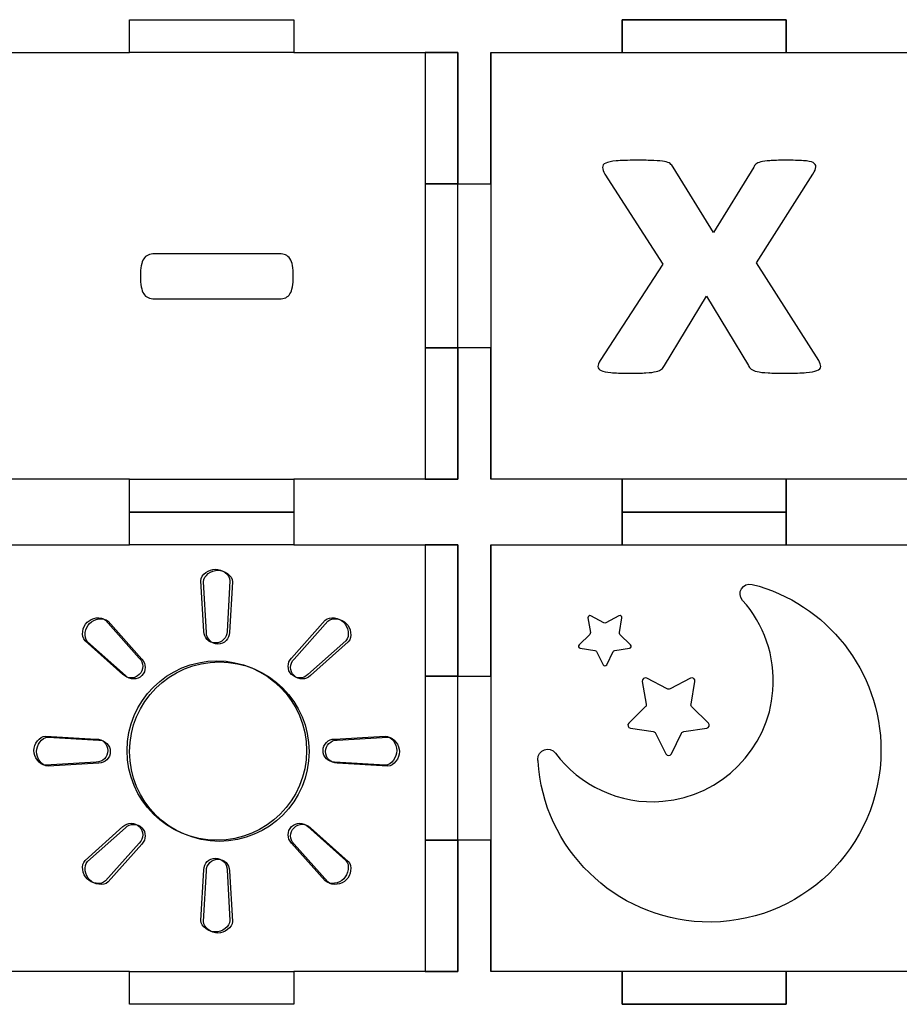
# Model space of a CAD drawing. Header units: millimetres. Extents: x -429 to 420, y -314 to 480.
# Tile 25 of 143: x -319 to -239, y 120 to 210. Entities that reach past the tile are written whole.
import ezdxf

# ---------------------------------------------------------------- set-up
doc = ezdxf.new("R2010")
doc.units = ezdxf.units.MM
doc.header["$MEASUREMENT"] = 0
doc.layers.add('Layer 1', color=7, linetype='Continuous')

msp = doc.modelspace()

# ---------------------------------------------------------------- linework, layer by layer
at = {"layer": 'Layer 1', "color": 114}
for points in [[(-264.234, 206.546), (-249.234, 206.546), (-249.234, 209.546), (-264.234, 209.546), (-264.234, 206.546)], [(-282.2339, 194.5461), (-279.2339, 194.5461), (-279.2339, 206.5459), (-282.2339, 206.5459), (-282.2339, 194.5461)], [(-282.2339, 167.5462), (-279.2339, 167.5462), (-279.2339, 179.546), (-282.2339, 179.546), (-282.2339, 167.5462)], [(-264.234, 164.5461), (-249.234, 164.5461), (-249.234, 167.5461), (-264.234, 167.5461), (-264.234, 164.5461)], [(-264.234, 161.5459), (-249.234, 161.5459), (-249.234, 164.5459), (-264.234, 164.5459), (-264.234, 161.5459)], [(-282.2339, 149.5463), (-279.2339, 149.5463), (-279.2339, 161.5461), (-282.2339, 161.5461), (-282.2339, 149.5463)], [(-282.2339, 122.5461), (-279.2339, 122.5461), (-279.2339, 134.5459), (-282.2339, 134.5459), (-282.2339, 122.5461)], [(-264.234, 119.546), (-249.234, 119.546), (-249.234, 122.546), (-264.234, 122.546), (-264.234, 119.546)]]:
    msp.add_lwpolyline(points, close=True, dxfattribs=at)
for centre in [(-301.2664, 142.7377), (-301.037, 142.6419)]:
    msp.add_ellipse(centre, major_axis=(0, 8.2021), ratio=1, dxfattribs=at)
at = {"layer": 'Layer 1', "color": 7, "lineweight": 25}
for points, knots in [([(-279.2341, 194.5461), (-279.2341, 194.5461), (-279.2341, 206.546), (-279.2341, 206.546), (-279.2341, 206.546), (-279.2341, 206.546), (-290.9046, 206.546), (-290.9046, 206.546), (-290.9046, 206.546), (-290.9046, 206.546), (-294.2338, 206.546), (-294.2338, 206.546), (-294.2338, 206.546), (-294.2338, 206.546), (-294.2338, 209.5461), (-294.2338, 209.5461), (-294.2338, 209.5461), (-294.2338, 209.5461), (-294.2341, 209.5461), (-294.2341, 209.5461), (-294.2341, 209.5461), (-294.2341, 209.5461), (-309.2338, 209.5461), (-309.2338, 209.5461), (-309.2338, 209.5461), (-309.2338, 209.5461), (-309.2341, 209.5461), (-309.2341, 209.5461), (-309.2341, 209.5461), (-309.2341, 209.5461), (-309.2341, 206.546), (-309.2341, 206.546), (-309.2341, 206.546), (-309.2341, 206.546), (-312.6343, 206.546), (-312.6343, 206.546), (-312.6343, 206.546), (-312.6343, 206.546), (-324.2339, 206.546), (-324.2339, 206.546), (-324.2339, 206.546), (-324.2339, 206.546), (-324.2339, 194.5461), (-324.2339, 194.5461), (-324.2339, 194.5461), (-324.2339, 194.5461), (-321.234, 194.5461), (-321.234, 194.5461), (-321.234, 194.5461), (-321.234, 194.5461), (-321.234, 179.546), (-321.234, 179.546), (-321.234, 179.546), (-321.234, 179.546), (-324.2339, 179.546), (-324.2339, 179.546), (-324.2339, 179.546), (-324.2339, 179.546), (-324.2339, 167.5461), (-324.2339, 167.5461), (-324.2339, 167.5461), (-324.2339, 167.5461), (-312.6343, 167.5461), (-312.6343, 167.5461), (-312.6343, 167.5461), (-312.6343, 167.5461), (-309.2341, 167.5461), (-309.2341, 167.5461), (-309.2341, 167.5461), (-309.2341, 167.5461), (-309.2341, 164.546), (-309.2341, 164.546), (-309.2341, 164.546), (-309.2341, 164.546), (-309.2338, 164.546), (-309.2338, 164.546), (-309.2338, 164.546), (-309.2338, 164.546), (-294.2341, 164.546), (-294.2341, 164.546), (-294.2341, 164.546), (-294.2341, 164.546), (-294.2338, 164.546), (-294.2338, 164.546), (-294.2338, 164.546), (-294.2338, 164.546), (-294.2338, 167.5461), (-294.2338, 167.5461), (-294.2338, 167.5461), (-294.2338, 167.5461), (-290.9046, 167.5461), (-290.9046, 167.5461), (-290.9046, 167.5461), (-290.9046, 167.5461), (-279.2341, 167.5461), (-279.2341, 167.5461), (-279.2341, 167.5461), (-279.2341, 167.5461), (-279.2341, 179.546), (-279.2341, 179.546), (-279.2341, 179.546), (-279.2341, 179.546), (-282.2339, 179.546), (-282.2339, 179.546), (-282.2339, 179.546), (-282.2339, 179.546), (-282.2339, 194.5461), (-282.2339, 194.5461), (-282.2339, 194.5461), (-282.2339, 194.5461), (-279.2341, 194.5461), (-279.2341, 194.5461)], [0, 0, 0, 0, 0.0344828, 0.0344828, 0.0344828, 0.0344828, 0.0689655, 0.0689655, 0.0689655, 0.0689655, 0.1034483, 0.1034483, 0.1034483, 0.1034483, 0.137931, 0.137931, 0.137931, 0.137931, 0.1724138, 0.1724138, 0.1724138, 0.1724138, 0.2068966, 0.2068966, 0.2068966, 0.2068966, 0.2413793, 0.2413793, 0.2413793, 0.2413793, 0.2758621, 0.2758621, 0.2758621, 0.2758621, 0.3103448, 0.3103448, 0.3103448, 0.3103448, 0.3448276, 0.3448276, 0.3448276, 0.3448276, 0.3793103, 0.3793103, 0.3793103, 0.3793103, 0.4137931, 0.4137931, 0.4137931, 0.4137931, 0.4482759, 0.4482759, 0.4482759, 0.4482759, 0.4827586, 0.4827586, 0.4827586, 0.4827586, 0.5172414, 0.5172414, 0.5172414, 0.5172414, 0.5517241, 0.5517241, 0.5517241, 0.5517241, 0.5862069, 0.5862069, 0.5862069, 0.5862069, 0.6206897, 0.6206897, 0.6206897, 0.6206897, 0.6551724, 0.6551724, 0.6551724, 0.6551724, 0.6896552, 0.6896552, 0.6896552, 0.6896552, 0.7241379, 0.7241379, 0.7241379, 0.7241379, 0.7586207, 0.7586207, 0.7586207, 0.7586207, 0.7931034, 0.7931034, 0.7931034, 0.7931034, 0.8275862, 0.8275862, 0.8275862, 0.8275862, 0.862069, 0.862069, 0.862069, 0.862069, 0.8965517, 0.8965517, 0.8965517, 0.8965517, 0.9310345, 0.9310345, 0.9310345, 0.9310345, 1, 1, 1, 1]), ([(-237.2338, 206.546), (-237.2338, 206.546), (-249.234, 206.546), (-249.234, 206.546), (-249.234, 206.546), (-249.234, 206.546), (-249.234, 209.5461), (-249.234, 209.5461), (-249.234, 209.5461), (-249.234, 209.5461), (-264.234, 209.5461), (-264.234, 209.5461), (-264.234, 209.5461), (-264.234, 209.5461), (-264.234, 206.546), (-264.234, 206.546), (-264.234, 206.546), (-264.234, 206.546), (-276.2339, 206.546), (-276.2339, 206.546), (-276.2339, 206.546), (-276.2339, 206.546), (-276.2339, 194.5461), (-276.2339, 194.5461), (-276.2339, 194.5461), (-276.2339, 194.5461), (-279.2341, 194.5461), (-279.2341, 194.5461), (-279.2341, 194.5461), (-279.2341, 194.5461), (-279.2341, 179.546), (-279.2341, 179.546), (-279.2341, 179.546), (-279.2341, 179.546), (-276.2339, 179.546), (-276.2339, 179.546), (-276.2339, 179.546), (-276.2339, 179.546), (-276.2339, 167.5461), (-276.2339, 167.5461), (-276.2339, 167.5461), (-276.2339, 167.5461), (-264.234, 167.5461), (-264.234, 167.5461), (-264.234, 167.5461), (-264.234, 167.5461), (-264.234, 164.546), (-264.234, 164.546), (-264.234, 164.546), (-264.234, 164.546), (-249.234, 164.546), (-249.234, 164.546), (-249.234, 164.546), (-249.234, 164.546), (-249.234, 167.5461), (-249.234, 167.5461), (-249.234, 167.5461), (-249.234, 167.5461), (-237.2338, 167.5461), (-237.2338, 167.5461), (-237.2338, 167.5461), (-237.2338, 167.5461), (-237.2338, 179.546), (-237.2338, 179.546), (-237.2338, 179.546), (-237.2338, 179.546), (-234.234, 179.546), (-234.234, 179.546), (-234.234, 179.546), (-234.234, 179.546), (-234.234, 194.5461), (-234.234, 194.5461), (-234.234, 194.5461), (-234.234, 194.5461), (-237.2338, 194.5461), (-237.2338, 194.5461), (-237.2338, 194.5461), (-237.2338, 194.5461), (-237.2338, 206.546), (-237.2338, 206.546)], [0, 0, 0, 0, 0.047619, 0.047619, 0.047619, 0.047619, 0.0952381, 0.0952381, 0.0952381, 0.0952381, 0.1428571, 0.1428571, 0.1428571, 0.1428571, 0.1904762, 0.1904762, 0.1904762, 0.1904762, 0.2380952, 0.2380952, 0.2380952, 0.2380952, 0.2857143, 0.2857143, 0.2857143, 0.2857143, 0.3333333, 0.3333333, 0.3333333, 0.3333333, 0.3809524, 0.3809524, 0.3809524, 0.3809524, 0.4285714, 0.4285714, 0.4285714, 0.4285714, 0.4761905, 0.4761905, 0.4761905, 0.4761905, 0.5238095, 0.5238095, 0.5238095, 0.5238095, 0.5714286, 0.5714286, 0.5714286, 0.5714286, 0.6190476, 0.6190476, 0.6190476, 0.6190476, 0.6666667, 0.6666667, 0.6666667, 0.6666667, 0.7142857, 0.7142857, 0.7142857, 0.7142857, 0.7619048, 0.7619048, 0.7619048, 0.7619048, 0.8095238, 0.8095238, 0.8095238, 0.8095238, 0.8571429, 0.8571429, 0.8571429, 0.8571429, 0.9047619, 0.9047619, 0.9047619, 0.9047619, 1, 1, 1, 1]), ([(-279.2341, 149.546), (-279.2341, 149.546), (-279.2341, 161.5462), (-279.2341, 161.5462), (-279.2341, 161.5462), (-279.2341, 161.5462), (-290.9046, 161.5462), (-290.9046, 161.5462), (-290.9046, 161.5462), (-290.9046, 161.5462), (-294.2338, 161.5462), (-294.2338, 161.5462), (-294.2338, 161.5462), (-294.2338, 161.5462), (-294.2338, 164.546), (-294.2338, 164.546), (-294.2338, 164.546), (-294.2338, 164.546), (-294.2341, 164.546), (-294.2341, 164.546), (-294.2341, 164.546), (-294.2341, 164.546), (-309.2338, 164.546), (-309.2338, 164.546), (-309.2338, 164.546), (-309.2338, 164.546), (-309.2341, 164.546), (-309.2341, 164.546), (-309.2341, 164.546), (-309.2341, 164.546), (-309.2341, 161.5462), (-309.2341, 161.5462), (-309.2341, 161.5462), (-309.2341, 161.5462), (-312.6343, 161.5462), (-312.6343, 161.5462), (-312.6343, 161.5462), (-312.6343, 161.5462), (-324.2339, 161.5462), (-324.2339, 161.5462), (-324.2339, 161.5462), (-324.2339, 161.5462), (-324.2339, 149.546), (-324.2339, 149.546), (-324.2339, 149.546), (-324.2339, 149.546), (-321.234, 149.546), (-321.234, 149.546), (-321.234, 149.546), (-321.234, 149.546), (-321.234, 134.546), (-321.234, 134.546), (-321.234, 134.546), (-321.234, 134.546), (-324.2339, 134.546), (-324.2339, 134.546), (-324.2339, 134.546), (-324.2339, 134.546), (-324.2339, 122.5461), (-324.2339, 122.5461), (-324.2339, 122.5461), (-324.2339, 122.5461), (-312.6343, 122.5461), (-312.6343, 122.5461), (-312.6343, 122.5461), (-312.6343, 122.5461), (-309.2341, 122.5461), (-309.2341, 122.5461), (-309.2341, 122.5461), (-309.2341, 122.5461), (-309.2341, 119.5462), (-309.2341, 119.5462), (-309.2341, 119.5462), (-309.2341, 119.5462), (-309.2338, 119.5462), (-309.2338, 119.5462), (-309.2338, 119.5462), (-309.2338, 119.5462), (-294.2341, 119.5462), (-294.2341, 119.5462), (-294.2341, 119.5462), (-294.2341, 119.5462), (-294.2338, 119.5462), (-294.2338, 119.5462), (-294.2338, 119.5462), (-294.2338, 119.5462), (-294.2338, 122.5461), (-294.2338, 122.5461), (-294.2338, 122.5461), (-294.2338, 122.5461), (-290.9046, 122.5461), (-290.9046, 122.5461), (-290.9046, 122.5461), (-290.9046, 122.5461), (-279.2341, 122.5461), (-279.2341, 122.5461), (-279.2341, 122.5461), (-279.2341, 122.5461), (-279.2341, 134.546), (-279.2341, 134.546), (-279.2341, 134.546), (-279.2341, 134.546), (-282.2339, 134.546), (-282.2339, 134.546), (-282.2339, 134.546), (-282.2339, 134.546), (-282.2339, 149.546), (-282.2339, 149.546), (-282.2339, 149.546), (-282.2339, 149.546), (-279.2341, 149.546), (-279.2341, 149.546)], [0, 0, 0, 0, 0.0344828, 0.0344828, 0.0344828, 0.0344828, 0.0689655, 0.0689655, 0.0689655, 0.0689655, 0.1034483, 0.1034483, 0.1034483, 0.1034483, 0.137931, 0.137931, 0.137931, 0.137931, 0.1724138, 0.1724138, 0.1724138, 0.1724138, 0.2068966, 0.2068966, 0.2068966, 0.2068966, 0.2413793, 0.2413793, 0.2413793, 0.2413793, 0.2758621, 0.2758621, 0.2758621, 0.2758621, 0.3103448, 0.3103448, 0.3103448, 0.3103448, 0.3448276, 0.3448276, 0.3448276, 0.3448276, 0.3793103, 0.3793103, 0.3793103, 0.3793103, 0.4137931, 0.4137931, 0.4137931, 0.4137931, 0.4482759, 0.4482759, 0.4482759, 0.4482759, 0.4827586, 0.4827586, 0.4827586, 0.4827586, 0.5172414, 0.5172414, 0.5172414, 0.5172414, 0.5517241, 0.5517241, 0.5517241, 0.5517241, 0.5862069, 0.5862069, 0.5862069, 0.5862069, 0.6206897, 0.6206897, 0.6206897, 0.6206897, 0.6551724, 0.6551724, 0.6551724, 0.6551724, 0.6896552, 0.6896552, 0.6896552, 0.6896552, 0.7241379, 0.7241379, 0.7241379, 0.7241379, 0.7586207, 0.7586207, 0.7586207, 0.7586207, 0.7931034, 0.7931034, 0.7931034, 0.7931034, 0.8275862, 0.8275862, 0.8275862, 0.8275862, 0.862069, 0.862069, 0.862069, 0.862069, 0.8965517, 0.8965517, 0.8965517, 0.8965517, 0.9310345, 0.9310345, 0.9310345, 0.9310345, 1, 1, 1, 1]), ([(-237.2338, 161.5462), (-237.2338, 161.5462), (-249.234, 161.5462), (-249.234, 161.5462), (-249.234, 161.5462), (-249.234, 161.5462), (-249.234, 164.546), (-249.234, 164.546), (-249.234, 164.546), (-249.234, 164.546), (-264.234, 164.546), (-264.234, 164.546), (-264.234, 164.546), (-264.234, 164.546), (-264.234, 161.5462), (-264.234, 161.5462), (-264.234, 161.5462), (-264.234, 161.5462), (-276.2339, 161.5462), (-276.2339, 161.5462), (-276.2339, 161.5462), (-276.2339, 161.5462), (-276.2339, 149.546), (-276.2339, 149.546), (-276.2339, 149.546), (-276.2339, 149.546), (-279.2341, 149.546), (-279.2341, 149.546), (-279.2341, 149.546), (-279.2341, 149.546), (-279.2341, 134.546), (-279.2341, 134.546), (-279.2341, 134.546), (-279.2341, 134.546), (-276.2339, 134.546), (-276.2339, 134.546), (-276.2339, 134.546), (-276.2339, 134.546), (-276.2339, 122.5461), (-276.2339, 122.5461), (-276.2339, 122.5461), (-276.2339, 122.5461), (-264.234, 122.5461), (-264.234, 122.5461), (-264.234, 122.5461), (-264.234, 122.5461), (-264.234, 119.5462), (-264.234, 119.5462), (-264.234, 119.5462), (-264.234, 119.5462), (-249.234, 119.5462), (-249.234, 119.5462), (-249.234, 119.5462), (-249.234, 119.5462), (-249.234, 122.5461), (-249.234, 122.5461), (-249.234, 122.5461), (-249.234, 122.5461), (-237.2338, 122.5461), (-237.2338, 122.5461), (-237.2338, 122.5461), (-237.2338, 122.5461), (-237.2338, 134.546), (-237.2338, 134.546), (-237.2338, 134.546), (-237.2338, 134.546), (-234.234, 134.546), (-234.234, 134.546), (-234.234, 134.546), (-234.234, 134.546), (-234.234, 149.546), (-234.234, 149.546), (-234.234, 149.546), (-234.234, 149.546), (-237.2338, 149.546), (-237.2338, 149.546), (-237.2338, 149.546), (-237.2338, 149.546), (-237.2338, 161.5462), (-237.2338, 161.5462)], [0, 0, 0, 0, 0.047619, 0.047619, 0.047619, 0.047619, 0.0952381, 0.0952381, 0.0952381, 0.0952381, 0.1428571, 0.1428571, 0.1428571, 0.1428571, 0.1904762, 0.1904762, 0.1904762, 0.1904762, 0.2380952, 0.2380952, 0.2380952, 0.2380952, 0.2857143, 0.2857143, 0.2857143, 0.2857143, 0.3333333, 0.3333333, 0.3333333, 0.3333333, 0.3809524, 0.3809524, 0.3809524, 0.3809524, 0.4285714, 0.4285714, 0.4285714, 0.4285714, 0.4761905, 0.4761905, 0.4761905, 0.4761905, 0.5238095, 0.5238095, 0.5238095, 0.5238095, 0.5714286, 0.5714286, 0.5714286, 0.5714286, 0.6190476, 0.6190476, 0.6190476, 0.6190476, 0.6666667, 0.6666667, 0.6666667, 0.6666667, 0.7142857, 0.7142857, 0.7142857, 0.7142857, 0.7619048, 0.7619048, 0.7619048, 0.7619048, 0.8095238, 0.8095238, 0.8095238, 0.8095238, 0.8571429, 0.8571429, 0.8571429, 0.8571429, 0.9047619, 0.9047619, 0.9047619, 0.9047619, 1, 1, 1, 1])]:
    msp.add_open_spline(points, degree=3, knots=knots, dxfattribs=at)
at = {"layer": 'Layer 1', "color": 114}
for points, knots in [([(-309.2338, 209.5461), (-309.2338, 209.5461), (-309.2341, 209.5461), (-309.2341, 209.5461), (-309.2341, 209.5461), (-309.2341, 209.5461), (-309.2341, 206.546), (-309.2341, 206.546), (-309.2341, 206.546), (-309.2341, 206.546), (-294.2338, 206.546), (-294.2338, 206.546), (-294.2338, 206.546), (-294.2338, 206.546), (-294.2338, 209.5461), (-294.2338, 209.5461), (-294.2338, 209.5461), (-294.2338, 209.5461), (-294.2341, 209.5461), (-294.2341, 209.5461), (-294.2341, 209.5461), (-294.2341, 209.5461), (-309.2338, 209.5461), (-309.2338, 209.5461)], [0, 0, 0, 0, 0.1428571, 0.1428571, 0.1428571, 0.1428571, 0.2857143, 0.2857143, 0.2857143, 0.2857143, 0.4285714, 0.4285714, 0.4285714, 0.4285714, 0.5714286, 0.5714286, 0.5714286, 0.5714286, 0.7142857, 0.7142857, 0.7142857, 0.7142857, 1, 1, 1, 1]), ([(-276.2339, 194.5461), (-276.2339, 194.5461), (-279.2341, 194.5461), (-279.2341, 194.5461), (-279.2341, 194.5461), (-279.2341, 194.5461), (-279.2341, 179.546), (-279.2341, 179.546), (-279.2341, 179.546), (-279.2341, 179.546), (-276.2339, 179.546), (-276.2339, 179.546), (-276.2339, 179.546), (-276.2339, 179.546), (-276.2339, 167.5461), (-276.2339, 167.5461), (-276.2339, 167.5461), (-276.2339, 167.5461), (-276.2339, 167.5461), (-276.2339, 167.5461), (-276.2339, 167.5461), (-276.2339, 167.5461), (-276.2339, 206.546), (-276.2339, 206.546), (-276.2339, 206.546), (-276.2339, 206.546), (-276.2339, 206.546), (-276.2339, 206.546), (-276.2339, 206.546), (-276.2339, 206.546), (-276.2339, 194.5461), (-276.2339, 194.5461)], [0, 0, 0, 0, 0.1111111, 0.1111111, 0.1111111, 0.1111111, 0.2222222, 0.2222222, 0.2222222, 0.2222222, 0.3333333, 0.3333333, 0.3333333, 0.3333333, 0.4444444, 0.4444444, 0.4444444, 0.4444444, 0.5555556, 0.5555556, 0.5555556, 0.5555556, 0.6666667, 0.6666667, 0.6666667, 0.6666667, 0.7777778, 0.7777778, 0.7777778, 0.7777778, 1, 1, 1, 1]), ([(-246.2664, 178.3956), (-246.1426, 178.1686), (-246.0846, 177.9818), (-246.0923, 177.8349), (-246.0923, 177.8349), (-246.1002, 177.6878), (-246.2124, 177.5677), (-246.4291, 177.4745), (-246.4291, 177.4745), (-246.6461, 177.3808), (-246.9789, 177.3179), (-247.4279, 177.2843), (-247.4279, 177.2843), (-247.8772, 177.2512), (-248.4733, 177.2343), (-249.2165, 177.2343), (-249.2165, 177.2343), (-249.9134, 177.2343), (-250.4749, 177.2444), (-250.9006, 177.2642), (-250.9006, 177.2642), (-251.3268, 177.2843), (-251.6597, 177.3245), (-251.8994, 177.3843), (-251.8994, 177.3843), (-252.1396, 177.4446), (-252.3174, 177.5177), (-252.4336, 177.6047), (-252.4336, 177.6047), (-252.5498, 177.6912), (-252.6389, 177.8016), (-252.7008, 177.9352), (-252.7008, 177.9352), (-252.7008, 177.9352), (-256.5336, 184.2828), (-256.5336, 184.2828), (-256.5336, 184.2828), (-256.5336, 184.2828), (-260.3664, 177.9352), (-260.3664, 177.9352), (-260.3664, 177.9352), (-260.4283, 177.8016), (-260.5138, 177.6913), (-260.622, 177.6047), (-260.622, 177.6047), (-260.7305, 177.5177), (-260.8972, 177.4446), (-261.1213, 177.3843), (-261.1213, 177.3843), (-261.3459, 177.3242), (-261.6597, 177.2843), (-262.0622, 177.2642), (-262.0622, 177.2642), (-262.4652, 177.2444), (-262.9914, 177.2343), (-263.6418, 177.2343), (-263.6418, 177.2343), (-264.3234, 177.2343), (-264.8652, 177.2512), (-265.2677, 177.2843), (-265.2677, 177.2843), (-265.6707, 177.3179), (-265.9646, 177.3809), (-266.1504, 177.4745), (-266.1504, 177.4745), (-266.3361, 177.5679), (-266.4332, 177.688), (-266.4409, 177.8349), (-266.4409, 177.8349), (-266.4488, 177.9817), (-266.3827, 178.1685), (-266.2433, 178.3956), (-266.2433, 178.3956), (-266.2433, 178.3956), (-260.5058, 187.1866), (-260.5058, 187.1866), (-260.5058, 187.1866), (-260.5058, 187.1866), (-265.802, 195.4368), (-265.802, 195.4368), (-265.802, 195.4368), (-265.9414, 195.677), (-266.015, 195.8805), (-266.0227, 196.0475), (-266.0227, 196.0475), (-266.0306, 196.2145), (-265.9338, 196.3446), (-265.7325, 196.4383), (-265.7325, 196.4383), (-265.5314, 196.5317), (-265.2097, 196.5984), (-264.7684, 196.6386), (-264.7684, 196.6386), (-264.3271, 196.6786), (-263.7273, 196.6987), (-262.9682, 196.6987), (-262.9682, 196.6987), (-262.2869, 196.6987), (-261.7411, 196.6886), (-261.3307, 196.6688), (-261.3307, 196.6688), (-260.9206, 196.6487), (-260.5989, 196.6188), (-260.3666, 196.5786), (-260.3666, 196.5786), (-260.1343, 196.5384), (-259.9639, 196.4749), (-259.8554, 196.3884), (-259.8554, 196.3884), (-259.7472, 196.3014), (-259.6543, 196.1913), (-259.5768, 196.0579), (-259.5768, 196.0579), (-259.5768, 196.0579), (-255.8835, 190.0905), (-255.8835, 190.0905), (-255.8835, 190.0905), (-255.8835, 190.0905), (-252.2135, 196.0579), (-252.2135, 196.0579), (-252.2135, 196.0579), (-252.1669, 196.1645), (-252.0973, 196.2582), (-252.0045, 196.3384), (-252.0045, 196.3384), (-251.9116, 196.4186), (-251.7645, 196.4852), (-251.5632, 196.5387), (-251.5632, 196.5387), (-251.3621, 196.5919), (-251.0869, 196.6321), (-250.7385, 196.6588), (-250.7385, 196.6588), (-250.39, 196.6855), (-249.9138, 196.6988), (-249.31, 196.6988), (-249.31, 196.6988), (-248.6287, 196.6988), (-248.0829, 196.6853), (-247.6722, 196.6588), (-247.6722, 196.6588), (-247.2621, 196.6318), (-246.9676, 196.572), (-246.7895, 196.4786), (-246.7895, 196.4786), (-246.6117, 196.3849), (-246.5262, 196.2548), (-246.5339, 196.0878), (-246.5339, 196.0878), (-246.5418, 195.9208), (-246.6307, 195.7042), (-246.8011, 195.4372), (-246.8011, 195.4372), (-246.8011, 195.4372), (-251.9578, 187.3272), (-251.9578, 187.3272), (-251.9578, 187.3272), (-251.9578, 187.3272), (-246.2664, 178.3956), (-246.2664, 178.3956)], [0, 0, 0, 0, 0.0243902, 0.0243902, 0.0243902, 0.0243902, 0.0487805, 0.0487805, 0.0487805, 0.0487805, 0.0731707, 0.0731707, 0.0731707, 0.0731707, 0.097561, 0.097561, 0.097561, 0.097561, 0.1219512, 0.1219512, 0.1219512, 0.1219512, 0.1463415, 0.1463415, 0.1463415, 0.1463415, 0.1707317, 0.1707317, 0.1707317, 0.1707317, 0.195122, 0.195122, 0.195122, 0.195122, 0.2195122, 0.2195122, 0.2195122, 0.2195122, 0.2439024, 0.2439024, 0.2439024, 0.2439024, 0.2682927, 0.2682927, 0.2682927, 0.2682927, 0.2926829, 0.2926829, 0.2926829, 0.2926829, 0.3170732, 0.3170732, 0.3170732, 0.3170732, 0.3414634, 0.3414634, 0.3414634, 0.3414634, 0.3658537, 0.3658537, 0.3658537, 0.3658537, 0.3902439, 0.3902439, 0.3902439, 0.3902439, 0.4146341, 0.4146341, 0.4146341, 0.4146341, 0.4390244, 0.4390244, 0.4390244, 0.4390244, 0.4634146, 0.4634146, 0.4634146, 0.4634146, 0.4878049, 0.4878049, 0.4878049, 0.4878049, 0.5121951, 0.5121951, 0.5121951, 0.5121951, 0.5365854, 0.5365854, 0.5365854, 0.5365854, 0.5609756, 0.5609756, 0.5609756, 0.5609756, 0.5853659, 0.5853659, 0.5853659, 0.5853659, 0.6097561, 0.6097561, 0.6097561, 0.6097561, 0.6341463, 0.6341463, 0.6341463, 0.6341463, 0.6585366, 0.6585366, 0.6585366, 0.6585366, 0.6829268, 0.6829268, 0.6829268, 0.6829268, 0.7073171, 0.7073171, 0.7073171, 0.7073171, 0.7317073, 0.7317073, 0.7317073, 0.7317073, 0.7560976, 0.7560976, 0.7560976, 0.7560976, 0.7804878, 0.7804878, 0.7804878, 0.7804878, 0.804878, 0.804878, 0.804878, 0.804878, 0.8292683, 0.8292683, 0.8292683, 0.8292683, 0.8536585, 0.8536585, 0.8536585, 0.8536585, 0.8780488, 0.8780488, 0.8780488, 0.8780488, 0.902439, 0.902439, 0.902439, 0.902439, 0.9268293, 0.9268293, 0.9268293, 0.9268293, 0.9512195, 0.9512195, 0.9512195, 0.9512195, 1, 1, 1, 1]), ([(-294.2846, 186.1037), (-294.2846, 185.3293), (-294.3854, 184.7885), (-294.5865, 184.4815), (-294.5865, 184.4815), (-294.7878, 184.1743), (-295.1077, 184.0211), (-295.5467, 184.0211), (-295.5467, 184.0211), (-295.5467, 184.0211), (-306.9592, 184.0212), (-306.9592, 184.0212), (-306.9592, 184.0212), (-307.4167, 184.0212), (-307.7458, 184.1778), (-307.9469, 184.4916), (-307.9469, 184.4916), (-308.1482, 184.8051), (-308.2485, 185.3428), (-308.2485, 186.1037), (-308.2485, 186.1037), (-308.2485, 186.8511), (-308.1482, 187.3782), (-307.9469, 187.6856), (-307.9469, 187.6856), (-307.7458, 187.9925), (-307.4167, 188.1462), (-306.9592, 188.1462), (-306.9592, 188.1462), (-306.9592, 188.1462), (-295.5467, 188.1463), (-295.5467, 188.1463), (-295.5467, 188.1463), (-295.3274, 188.1463), (-295.14, 188.1127), (-294.9845, 188.046), (-294.9845, 188.046), (-294.8295, 187.9791), (-294.6964, 187.8658), (-294.5868, 187.7057), (-294.5868, 187.7057), (-294.477, 187.5456), (-294.3995, 187.3318), (-294.3537, 187.0649), (-294.3537, 187.0649), (-294.3076, 186.7977), (-294.2846, 186.4773), (-294.2846, 186.1037)], [0, 0, 0, 0, 0.0769231, 0.0769231, 0.0769231, 0.0769231, 0.1538462, 0.1538462, 0.1538462, 0.1538462, 0.2307692, 0.2307692, 0.2307692, 0.2307692, 0.3076923, 0.3076923, 0.3076923, 0.3076923, 0.3846154, 0.3846154, 0.3846154, 0.3846154, 0.4615385, 0.4615385, 0.4615385, 0.4615385, 0.5384615, 0.5384615, 0.5384615, 0.5384615, 0.6153846, 0.6153846, 0.6153846, 0.6153846, 0.6923077, 0.6923077, 0.6923077, 0.6923077, 0.7692308, 0.7692308, 0.7692308, 0.7692308, 0.8461538, 0.8461538, 0.8461538, 0.8461538, 1, 1, 1, 1]), ([(-294.2341, 164.546), (-294.2341, 164.546), (-294.2338, 164.546), (-294.2338, 164.546), (-294.2338, 164.546), (-294.2338, 164.546), (-294.2338, 167.5461), (-294.2338, 167.5461), (-294.2338, 167.5461), (-294.2338, 167.5461), (-309.2341, 167.5461), (-309.2341, 167.5461), (-309.2341, 167.5461), (-309.2341, 167.5461), (-309.2341, 164.546), (-309.2341, 164.546), (-309.2341, 164.546), (-309.2341, 164.546), (-309.2338, 164.546), (-309.2338, 164.546), (-309.2338, 164.546), (-309.2338, 164.546), (-294.2341, 164.546), (-294.2341, 164.546)], [0, 0, 0, 0, 0.1428571, 0.1428571, 0.1428571, 0.1428571, 0.2857143, 0.2857143, 0.2857143, 0.2857143, 0.4285714, 0.4285714, 0.4285714, 0.4285714, 0.5714286, 0.5714286, 0.5714286, 0.5714286, 0.7142857, 0.7142857, 0.7142857, 0.7142857, 1, 1, 1, 1]), ([(-309.2338, 164.546), (-309.2338, 164.546), (-309.2341, 164.546), (-309.2341, 164.546), (-309.2341, 164.546), (-309.2341, 164.546), (-309.2341, 161.5462), (-309.2341, 161.5462), (-309.2341, 161.5462), (-309.2341, 161.5462), (-294.2338, 161.5462), (-294.2338, 161.5462), (-294.2338, 161.5462), (-294.2338, 161.5462), (-294.2338, 164.546), (-294.2338, 164.546), (-294.2338, 164.546), (-294.2338, 164.546), (-294.2341, 164.546), (-294.2341, 164.546), (-294.2341, 164.546), (-294.2341, 164.546), (-309.2338, 164.546), (-309.2338, 164.546)], [0, 0, 0, 0, 0.1428571, 0.1428571, 0.1428571, 0.1428571, 0.2857143, 0.2857143, 0.2857143, 0.2857143, 0.4285714, 0.4285714, 0.4285714, 0.4285714, 0.5714286, 0.5714286, 0.5714286, 0.5714286, 0.7142857, 0.7142857, 0.7142857, 0.7142857, 1, 1, 1, 1]), ([(-276.2339, 149.546), (-276.2339, 149.546), (-279.2341, 149.546), (-279.2341, 149.546), (-279.2341, 149.546), (-279.2341, 149.546), (-279.2341, 134.546), (-279.2341, 134.546), (-279.2341, 134.546), (-279.2341, 134.546), (-276.2339, 134.546), (-276.2339, 134.546), (-276.2339, 134.546), (-276.2339, 134.546), (-276.2339, 122.5461), (-276.2339, 122.5461), (-276.2339, 122.5461), (-276.2339, 122.5461), (-276.2339, 122.5461), (-276.2339, 122.5461), (-276.2339, 122.5461), (-276.2339, 122.5461), (-276.2339, 161.5462), (-276.2339, 161.5462), (-276.2339, 161.5462), (-276.2339, 161.5462), (-276.2339, 161.5462), (-276.2339, 161.5462), (-276.2339, 161.5462), (-276.2339, 161.5462), (-276.2339, 149.546), (-276.2339, 149.546)], [0, 0, 0, 0, 0.1111111, 0.1111111, 0.1111111, 0.1111111, 0.2222222, 0.2222222, 0.2222222, 0.2222222, 0.3333333, 0.3333333, 0.3333333, 0.3333333, 0.4444444, 0.4444444, 0.4444444, 0.4444444, 0.5555556, 0.5555556, 0.5555556, 0.5555556, 0.6666667, 0.6666667, 0.6666667, 0.6666667, 0.7777778, 0.7777778, 0.7777778, 0.7777778, 1, 1, 1, 1]), ([(-301.3966, 152.572), (-300.8145, 152.572), (-300.3383, 153.0483), (-300.3383, 153.6303), (-300.3383, 153.6303), (-300.3383, 153.6303), (-300.0737, 158.2605), (-300.0737, 158.2605), (-300.0737, 158.2605), (-300.0737, 158.8426), (-300.8145, 159.3188), (-301.3966, 159.3188), (-301.3966, 159.3188), (-301.9787, 159.3188), (-302.7195, 158.8425), (-302.7195, 158.2605), (-302.7195, 158.2605), (-302.7195, 158.2605), (-302.4549, 153.6303), (-302.4549, 153.6303), (-302.4549, 153.6303), (-302.455, 153.0483), (-301.9787, 152.572), (-301.3966, 152.572)], [0, 0, 0, 0, 0.1428571, 0.1428571, 0.1428571, 0.1428571, 0.2857143, 0.2857143, 0.2857143, 0.2857143, 0.4285714, 0.4285714, 0.4285714, 0.4285714, 0.5714286, 0.5714286, 0.5714286, 0.5714286, 0.7142857, 0.7142857, 0.7142857, 0.7142857, 1, 1, 1, 1]), ([(-301.1672, 152.4762), (-300.5851, 152.4762), (-300.1089, 152.9525), (-300.1089, 153.5345), (-300.1089, 153.5345), (-300.1089, 153.5345), (-299.8443, 158.1647), (-299.8443, 158.1647), (-299.8443, 158.1647), (-299.8443, 158.7468), (-300.5851, 159.223), (-301.1672, 159.223), (-301.1672, 159.223), (-301.7493, 159.223), (-302.4901, 158.7467), (-302.4901, 158.1647), (-302.4901, 158.1647), (-302.4901, 158.1647), (-302.2255, 153.5345), (-302.2255, 153.5345), (-302.2255, 153.5345), (-302.2256, 152.9525), (-301.7493, 152.4762), (-301.1672, 152.4762)], [0, 0, 0, 0, 0.1428571, 0.1428571, 0.1428571, 0.1428571, 0.2857143, 0.2857143, 0.2857143, 0.2857143, 0.4285714, 0.4285714, 0.4285714, 0.4285714, 0.5714286, 0.5714286, 0.5714286, 0.5714286, 0.7142857, 0.7142857, 0.7142857, 0.7142857, 1, 1, 1, 1]), ([(-253.23, 156.4656), (-251.3065, 154.3151), (-250.2124, 151.4078), (-250.4529, 148.2442), (-250.4529, 148.2442), (-250.8598, 142.8888), (-255.1572, 138.5515), (-260.5089, 138.0998), (-260.5089, 138.0998), (-264.5224, 137.7611), (-268.1337, 139.5704), (-270.3234, 142.5038), (-270.3234, 142.5038), (-270.8467, 143.2049), (-271.9739, 142.7893), (-271.9284, 141.9156), (-271.9284, 141.9156), (-271.926, 141.8701), (-271.9234, 141.8243), (-271.9207, 141.7785), (-271.9207, 141.7785), (-271.437, 133.7955), (-264.8973, 127.3939), (-256.9059, 127.0761), (-256.9059, 127.0761), (-247.9527, 126.7202), (-240.5824, 133.873), (-240.5824, 142.7471), (-240.5824, 142.7471), (-240.5824, 150.0522), (-245.5769, 156.1898), (-252.3376, 157.9334), (-252.3376, 157.9334), (-253.2017, 158.1563), (-253.8248, 157.1305), (-253.23, 156.4656)], [0, 0, 0, 0, 0.1, 0.1, 0.1, 0.1, 0.2, 0.2, 0.2, 0.2, 0.3, 0.3, 0.3, 0.3, 0.4, 0.4, 0.4, 0.4, 0.5, 0.5, 0.5, 0.5, 0.6, 0.6, 0.6, 0.6, 0.7, 0.7, 0.7, 0.7, 0.8, 0.8, 0.8, 0.8, 1, 1, 1, 1]), ([(-309.8471, 149.6915), (-309.4354, 149.2798), (-308.762, 149.2798), (-308.3504, 149.6915), (-308.3504, 149.6915), (-307.9387, 150.1032), (-307.9387, 150.7766), (-308.3504, 151.1882), (-308.3504, 151.1882), (-308.3504, 151.1882), (-311.4373, 154.6492), (-311.4373, 154.6492), (-311.4373, 154.6492), (-311.849, 155.0609), (-312.7094, 154.8738), (-313.1211, 154.4621), (-313.1211, 154.4621), (-313.5328, 154.0504), (-313.7199, 153.19), (-313.3082, 152.7783), (-313.3082, 152.7783), (-313.3082, 152.7783), (-309.8471, 149.6915), (-309.8471, 149.6915)], [0, 0, 0, 0, 0.1428571, 0.1428571, 0.1428571, 0.1428571, 0.2857143, 0.2857143, 0.2857143, 0.2857143, 0.4285714, 0.4285714, 0.4285714, 0.4285714, 0.5714286, 0.5714286, 0.5714286, 0.5714286, 0.7142857, 0.7142857, 0.7142857, 0.7142857, 1, 1, 1, 1]), ([(-309.618, 149.596), (-309.2063, 149.1843), (-308.5329, 149.1843), (-308.1213, 149.596), (-308.1213, 149.596), (-307.7096, 150.0077), (-307.7096, 150.6811), (-308.1213, 151.0927), (-308.1213, 151.0927), (-308.1213, 151.0927), (-311.2082, 154.554), (-311.2082, 154.554), (-311.2082, 154.554), (-311.6199, 154.9657), (-312.4803, 154.7786), (-312.892, 154.3669), (-312.892, 154.3669), (-313.3037, 153.9552), (-313.4908, 153.0948), (-313.0791, 152.6831), (-313.0791, 152.6831), (-313.0791, 152.6831), (-309.618, 149.596), (-309.618, 149.596)], [0, 0, 0, 0, 0.1428571, 0.1428571, 0.1428571, 0.1428571, 0.2857143, 0.2857143, 0.2857143, 0.2857143, 0.4285714, 0.4285714, 0.4285714, 0.4285714, 0.5714286, 0.5714286, 0.5714286, 0.5714286, 0.7142857, 0.7142857, 0.7142857, 0.7142857, 1, 1, 1, 1]), ([(-294.4426, 149.6915), (-294.0312, 149.2798), (-293.3575, 149.2798), (-292.9459, 149.6915), (-292.9459, 149.6915), (-292.9459, 149.6915), (-289.4849, 152.7784), (-289.4849, 152.7784), (-289.4849, 152.7784), (-289.0732, 153.1901), (-289.2605, 154.0505), (-289.672, 154.4622), (-289.672, 154.4622), (-290.0834, 154.8739), (-290.9441, 155.061), (-291.3558, 154.6493), (-291.3558, 154.6493), (-291.3558, 154.6493), (-294.4427, 151.1883), (-294.4427, 151.1883), (-294.4427, 151.1883), (-294.8543, 150.7768), (-294.8543, 150.1032), (-294.4426, 149.6915), (-294.4426, 149.6915), (-294.4426, 149.6915), (-294.4426, 149.6915), (-294.4426, 149.6915)], [0, 0, 0, 0, 0.125, 0.125, 0.125, 0.125, 0.25, 0.25, 0.25, 0.25, 0.375, 0.375, 0.375, 0.375, 0.5, 0.5, 0.5, 0.5, 0.625, 0.625, 0.625, 0.625, 0.75, 0.75, 0.75, 0.75, 1, 1, 1, 1]), ([(-294.2132, 149.596), (-293.8018, 149.1843), (-293.1281, 149.1843), (-292.7165, 149.596), (-292.7165, 149.596), (-292.7165, 149.596), (-289.2552, 152.6829), (-289.2552, 152.6829), (-289.2552, 152.6829), (-288.8435, 153.0946), (-289.0308, 153.955), (-289.4423, 154.3667), (-289.4423, 154.3667), (-289.8537, 154.7784), (-290.7144, 154.9655), (-291.1261, 154.5538), (-291.1261, 154.5538), (-291.1261, 154.5538), (-294.213, 151.0925), (-294.213, 151.0925), (-294.213, 151.0925), (-294.6249, 150.681), (-294.6249, 150.0074), (-294.2132, 149.596), (-294.2132, 149.596), (-294.2132, 149.596), (-294.2132, 149.596), (-294.2132, 149.596)], [0, 0, 0, 0, 0.125, 0.125, 0.125, 0.125, 0.25, 0.25, 0.25, 0.25, 0.375, 0.375, 0.375, 0.375, 0.5, 0.5, 0.5, 0.5, 0.625, 0.625, 0.625, 0.625, 0.75, 0.75, 0.75, 0.75, 1, 1, 1, 1]), ([(-265.7252, 154.4183), (-265.7252, 154.4183), (-264.5219, 155.0509), (-264.5219, 155.0509), (-264.5219, 155.0509), (-264.388, 155.1213), (-264.2314, 155.0075), (-264.2571, 154.8583), (-264.2571, 154.8583), (-264.2571, 154.8583), (-264.4868, 153.5184), (-264.4868, 153.5184), (-264.4868, 153.5184), (-264.4969, 153.4591), (-264.4773, 153.3988), (-264.4344, 153.3567), (-264.4344, 153.3567), (-264.4344, 153.3567), (-263.461, 152.4079), (-263.461, 152.4079), (-263.461, 152.4079), (-263.3525, 152.3023), (-263.4123, 152.1182), (-263.5623, 152.0965), (-263.5623, 152.0965), (-263.5623, 152.0965), (-264.9074, 151.901), (-264.9074, 151.901), (-264.9074, 151.901), (-264.9669, 151.8923), (-265.0183, 151.855), (-265.045, 151.801), (-265.045, 151.801), (-265.045, 151.801), (-265.6467, 150.5821), (-265.6467, 150.5821), (-265.6467, 150.5821), (-265.7136, 150.4464), (-265.9071, 150.4464), (-265.9743, 150.5821), (-265.9743, 150.5821), (-265.9743, 150.5821), (-266.576, 151.801), (-266.576, 151.801), (-266.576, 151.801), (-266.6025, 151.855), (-266.6541, 151.8923), (-266.7136, 151.901), (-266.7136, 151.901), (-266.7136, 151.901), (-268.0587, 152.0965), (-268.0587, 152.0965), (-268.0587, 152.0965), (-268.2085, 152.1182), (-268.2683, 152.3023), (-268.16, 152.4079), (-268.16, 152.4079), (-268.16, 152.4079), (-267.1866, 153.3567), (-267.1866, 153.3567), (-267.1866, 153.3567), (-267.1435, 153.3985), (-267.1239, 153.4591), (-267.1342, 153.5184), (-267.1342, 153.5184), (-267.1342, 153.5184), (-267.3639, 154.8583), (-267.3639, 154.8583), (-267.3639, 154.8583), (-267.3896, 155.0075), (-267.2329, 155.1213), (-267.0991, 155.0509), (-267.0991, 155.0509), (-267.0991, 155.0509), (-265.8958, 154.4183), (-265.8958, 154.4183), (-265.8958, 154.4183), (-265.8419, 154.3902), (-265.7784, 154.3902), (-265.7252, 154.4183)], [0, 0, 0, 0, 0.047619, 0.047619, 0.047619, 0.047619, 0.0952381, 0.0952381, 0.0952381, 0.0952381, 0.1428571, 0.1428571, 0.1428571, 0.1428571, 0.1904762, 0.1904762, 0.1904762, 0.1904762, 0.2380952, 0.2380952, 0.2380952, 0.2380952, 0.2857143, 0.2857143, 0.2857143, 0.2857143, 0.3333333, 0.3333333, 0.3333333, 0.3333333, 0.3809524, 0.3809524, 0.3809524, 0.3809524, 0.4285714, 0.4285714, 0.4285714, 0.4285714, 0.4761905, 0.4761905, 0.4761905, 0.4761905, 0.5238095, 0.5238095, 0.5238095, 0.5238095, 0.5714286, 0.5714286, 0.5714286, 0.5714286, 0.6190476, 0.6190476, 0.6190476, 0.6190476, 0.6666667, 0.6666667, 0.6666667, 0.6666667, 0.7142857, 0.7142857, 0.7142857, 0.7142857, 0.7619048, 0.7619048, 0.7619048, 0.7619048, 0.8095238, 0.8095238, 0.8095238, 0.8095238, 0.8571429, 0.8571429, 0.8571429, 0.8571429, 0.9047619, 0.9047619, 0.9047619, 0.9047619, 1, 1, 1, 1]), ([(-259.8578, 148.3704), (-259.8578, 148.3704), (-257.9949, 149.3499), (-257.9949, 149.3499), (-257.9949, 149.3499), (-257.7875, 149.4589), (-257.5451, 149.2827), (-257.5848, 149.052), (-257.5848, 149.052), (-257.5848, 149.052), (-257.9407, 146.9777), (-257.9407, 146.9777), (-257.9407, 146.9777), (-257.9566, 146.8859), (-257.9261, 146.7925), (-257.8595, 146.7274), (-257.8595, 146.7274), (-257.8595, 146.7274), (-256.3524, 145.2584), (-256.3524, 145.2584), (-256.3524, 145.2584), (-256.1847, 145.0949), (-256.2773, 144.8099), (-256.509, 144.7761), (-256.509, 144.7761), (-256.509, 144.7761), (-258.5918, 144.4734), (-258.5918, 144.4734), (-258.5918, 144.4734), (-258.6839, 144.4599), (-258.7635, 144.4022), (-258.8045, 144.3189), (-258.8045, 144.3189), (-258.8045, 144.3189), (-259.7358, 142.4316), (-259.7358, 142.4316), (-259.7358, 142.4316), (-259.8395, 142.2215), (-260.139, 142.2215), (-260.2427, 142.4316), (-260.2427, 142.4316), (-260.2427, 142.4316), (-261.174, 144.3189), (-261.174, 144.3189), (-261.174, 144.3189), (-261.2153, 144.4022), (-261.2947, 144.4602), (-261.3867, 144.4734), (-261.3867, 144.4734), (-261.3867, 144.4734), (-263.4695, 144.7761), (-263.4695, 144.7761), (-263.4695, 144.7761), (-263.7013, 144.8097), (-263.7939, 145.0947), (-263.6261, 145.2584), (-263.6261, 145.2584), (-263.6261, 145.2584), (-262.119, 146.7274), (-262.119, 146.7274), (-262.119, 146.7274), (-262.0523, 146.7925), (-262.0219, 146.8859), (-262.0378, 146.9777), (-262.0378, 146.9777), (-262.0378, 146.9777), (-262.3937, 149.052), (-262.3937, 149.052), (-262.3937, 149.052), (-262.4334, 149.283), (-262.191, 149.4589), (-261.9836, 149.3499), (-261.9836, 149.3499), (-261.9836, 149.3499), (-260.1207, 148.3704), (-260.1207, 148.3704), (-260.1207, 148.3704), (-260.0385, 148.3273), (-259.9401, 148.3273), (-259.8578, 148.3704)], [0, 0, 0, 0, 0.047619, 0.047619, 0.047619, 0.047619, 0.0952381, 0.0952381, 0.0952381, 0.0952381, 0.1428571, 0.1428571, 0.1428571, 0.1428571, 0.1904762, 0.1904762, 0.1904762, 0.1904762, 0.2380952, 0.2380952, 0.2380952, 0.2380952, 0.2857143, 0.2857143, 0.2857143, 0.2857143, 0.3333333, 0.3333333, 0.3333333, 0.3333333, 0.3809524, 0.3809524, 0.3809524, 0.3809524, 0.4285714, 0.4285714, 0.4285714, 0.4285714, 0.4761905, 0.4761905, 0.4761905, 0.4761905, 0.5238095, 0.5238095, 0.5238095, 0.5238095, 0.5714286, 0.5714286, 0.5714286, 0.5714286, 0.6190476, 0.6190476, 0.6190476, 0.6190476, 0.6666667, 0.6666667, 0.6666667, 0.6666667, 0.7142857, 0.7142857, 0.7142857, 0.7142857, 0.7619048, 0.7619048, 0.7619048, 0.7619048, 0.8095238, 0.8095238, 0.8095238, 0.8095238, 0.8571429, 0.8571429, 0.8571429, 0.8571429, 0.9047619, 0.9047619, 0.9047619, 0.9047619, 1, 1, 1, 1]), ([(-311.2309, 142.7377), (-311.2309, 143.3198), (-311.7072, 143.796), (-312.2892, 143.796), (-312.2892, 143.796), (-312.2892, 143.796), (-316.9194, 144.0606), (-316.9194, 144.0606), (-316.9194, 144.0606), (-317.5015, 144.0606), (-317.9777, 143.3198), (-317.9777, 142.7377), (-317.9777, 142.7377), (-317.9777, 142.1556), (-317.5014, 141.4148), (-316.9194, 141.4148), (-316.9194, 141.4148), (-316.9194, 141.4148), (-312.2892, 141.6794), (-312.2892, 141.6794), (-312.2892, 141.6794), (-311.7072, 141.6794), (-311.2309, 142.1556), (-311.2309, 142.7377)], [0, 0, 0, 0, 0.1428571, 0.1428571, 0.1428571, 0.1428571, 0.2857143, 0.2857143, 0.2857143, 0.2857143, 0.4285714, 0.4285714, 0.4285714, 0.4285714, 0.5714286, 0.5714286, 0.5714286, 0.5714286, 0.7142857, 0.7142857, 0.7142857, 0.7142857, 1, 1, 1, 1]), ([(-285.8738, 144.0606), (-285.8738, 144.0606), (-290.504, 143.796), (-290.504, 143.796), (-290.504, 143.796), (-291.0861, 143.796), (-291.5623, 143.3197), (-291.5623, 142.7377), (-291.5623, 142.7377), (-291.5623, 142.1556), (-291.086, 141.6794), (-290.504, 141.6794), (-290.504, 141.6794), (-290.504, 141.6794), (-285.8738, 141.4148), (-285.8738, 141.4148), (-285.8738, 141.4148), (-285.2917, 141.4148), (-284.8155, 142.1556), (-284.8155, 142.7377), (-284.8155, 142.7377), (-284.8154, 143.3198), (-285.2917, 144.0606), (-285.8738, 144.0606)], [0, 0, 0, 0, 0.1428571, 0.1428571, 0.1428571, 0.1428571, 0.2857143, 0.2857143, 0.2857143, 0.2857143, 0.4285714, 0.4285714, 0.4285714, 0.4285714, 0.5714286, 0.5714286, 0.5714286, 0.5714286, 0.7142857, 0.7142857, 0.7142857, 0.7142857, 1, 1, 1, 1]), ([(-311.0015, 142.6419), (-311.0015, 143.224), (-311.4778, 143.7002), (-312.0598, 143.7002), (-312.0598, 143.7002), (-312.0598, 143.7002), (-316.69, 143.9648), (-316.69, 143.9648), (-316.69, 143.9648), (-317.2721, 143.9648), (-317.7483, 143.224), (-317.7483, 142.6419), (-317.7483, 142.6419), (-317.7483, 142.0598), (-317.272, 141.319), (-316.69, 141.319), (-316.69, 141.319), (-316.69, 141.319), (-312.0598, 141.5836), (-312.0598, 141.5836), (-312.0598, 141.5836), (-311.4778, 141.5836), (-311.0015, 142.0599), (-311.0015, 142.6419)], [0, 0, 0, 0, 0.1428571, 0.1428571, 0.1428571, 0.1428571, 0.2857143, 0.2857143, 0.2857143, 0.2857143, 0.4285714, 0.4285714, 0.4285714, 0.4285714, 0.5714286, 0.5714286, 0.5714286, 0.5714286, 0.7142857, 0.7142857, 0.7142857, 0.7142857, 1, 1, 1, 1]), ([(-285.6444, 143.9649), (-285.6444, 143.9649), (-290.2746, 143.7003), (-290.2746, 143.7003), (-290.2746, 143.7003), (-290.8567, 143.7003), (-291.3329, 143.224), (-291.3329, 142.642), (-291.3329, 142.642), (-291.3329, 142.0599), (-290.8566, 141.5837), (-290.2746, 141.5837), (-290.2746, 141.5837), (-290.2746, 141.5837), (-285.6444, 141.3191), (-285.6444, 141.3191), (-285.6444, 141.3191), (-285.0623, 141.3191), (-284.5861, 142.0599), (-284.5861, 142.642), (-284.5861, 142.642), (-284.5861, 143.224), (-285.0623, 143.9649), (-285.6444, 143.9649)], [0, 0, 0, 0, 0.1428571, 0.1428571, 0.1428571, 0.1428571, 0.2857143, 0.2857143, 0.2857143, 0.2857143, 0.4285714, 0.4285714, 0.4285714, 0.4285714, 0.5714286, 0.5714286, 0.5714286, 0.5714286, 0.7142857, 0.7142857, 0.7142857, 0.7142857, 1, 1, 1, 1]), ([(-309.8471, 135.7837), (-309.8471, 135.7837), (-313.3081, 132.6968), (-313.3081, 132.6968), (-313.3081, 132.6968), (-313.7195, 132.2851), (-313.5325, 131.4247), (-313.121, 131.013), (-313.121, 131.013), (-312.7093, 130.6013), (-311.8489, 130.4142), (-311.4372, 130.8259), (-311.4372, 130.8259), (-311.4372, 130.8259), (-308.3503, 134.2869), (-308.3503, 134.2869), (-308.3503, 134.2869), (-307.9386, 134.6986), (-307.9386, 135.372), (-308.3503, 135.7836), (-308.3503, 135.7836), (-308.7621, 136.1954), (-309.4357, 136.1954), (-309.8471, 135.7837)], [0, 0, 0, 0, 0.1428571, 0.1428571, 0.1428571, 0.1428571, 0.2857143, 0.2857143, 0.2857143, 0.2857143, 0.4285714, 0.4285714, 0.4285714, 0.4285714, 0.5714286, 0.5714286, 0.5714286, 0.5714286, 0.7142857, 0.7142857, 0.7142857, 0.7142857, 1, 1, 1, 1]), ([(-309.618, 135.6882), (-309.618, 135.6882), (-313.0793, 132.6013), (-313.0793, 132.6013), (-313.0793, 132.6013), (-313.4907, 132.1896), (-313.3037, 131.3292), (-312.8922, 130.9175), (-312.8922, 130.9175), (-312.4805, 130.5058), (-311.6201, 130.3187), (-311.2084, 130.7304), (-311.2084, 130.7304), (-311.2084, 130.7304), (-308.1215, 134.1914), (-308.1215, 134.1914), (-308.1215, 134.1914), (-307.7098, 134.6031), (-307.7098, 135.2765), (-308.1215, 135.6881), (-308.1215, 135.6881), (-308.5332, 136.0997), (-309.2063, 136.0996), (-309.618, 135.6882)], [0, 0, 0, 0, 0.1428571, 0.1428571, 0.1428571, 0.1428571, 0.2857143, 0.2857143, 0.2857143, 0.2857143, 0.4285714, 0.4285714, 0.4285714, 0.4285714, 0.5714286, 0.5714286, 0.5714286, 0.5714286, 0.7142857, 0.7142857, 0.7142857, 0.7142857, 1, 1, 1, 1]), ([(-292.9458, 135.7837), (-293.3575, 136.1954), (-294.0309, 136.1954), (-294.4425, 135.7837), (-294.4425, 135.7837), (-294.4425, 135.7837), (-294.4426, 135.7837), (-294.4426, 135.7837), (-294.4426, 135.7837), (-294.854, 135.372), (-294.854, 134.6986), (-294.4426, 134.287), (-294.4426, 134.287), (-294.4426, 134.287), (-291.3557, 130.826), (-291.3557, 130.826), (-291.3557, 130.826), (-290.944, 130.4143), (-290.0833, 130.6014), (-289.6719, 131.0131), (-289.6719, 131.0131), (-289.2602, 131.4248), (-289.0731, 132.2852), (-289.4848, 132.6969), (-289.4848, 132.6969), (-289.4848, 132.6969), (-292.9458, 135.7837), (-292.9458, 135.7837)], [0, 0, 0, 0, 0.125, 0.125, 0.125, 0.125, 0.25, 0.25, 0.25, 0.25, 0.375, 0.375, 0.375, 0.375, 0.5, 0.5, 0.5, 0.5, 0.625, 0.625, 0.625, 0.625, 0.75, 0.75, 0.75, 0.75, 1, 1, 1, 1]), ([(-292.7167, 135.6882), (-293.1284, 136.0999), (-293.8018, 136.0999), (-294.2134, 135.6882), (-294.2134, 135.6882), (-294.2134, 135.6882), (-294.2134, 135.6882), (-294.2134, 135.6882), (-294.2134, 135.6882), (-294.6248, 135.2765), (-294.6248, 134.6031), (-294.2134, 134.1915), (-294.2134, 134.1915), (-294.2134, 134.1915), (-291.1265, 130.7305), (-291.1265, 130.7305), (-291.1265, 130.7305), (-290.7148, 130.3188), (-289.8541, 130.5059), (-289.4427, 130.9176), (-289.4427, 130.9176), (-289.031, 131.3293), (-288.8439, 132.1897), (-289.2556, 132.6014), (-289.2556, 132.6014), (-289.2556, 132.6014), (-292.7167, 135.6882), (-292.7167, 135.6882)], [0, 0, 0, 0, 0.125, 0.125, 0.125, 0.125, 0.25, 0.25, 0.25, 0.25, 0.375, 0.375, 0.375, 0.375, 0.5, 0.5, 0.5, 0.5, 0.625, 0.625, 0.625, 0.625, 0.75, 0.75, 0.75, 0.75, 1, 1, 1, 1]), ([(-301.3966, 132.9034), (-301.9787, 132.9034), (-302.4549, 132.4271), (-302.4549, 131.8451), (-302.4549, 131.8451), (-302.4549, 131.8451), (-302.7195, 127.2149), (-302.7195, 127.2149), (-302.7195, 127.2149), (-302.7195, 126.6328), (-301.9787, 126.1566), (-301.3966, 126.1566), (-301.3966, 126.1566), (-300.8145, 126.1566), (-300.0737, 126.6329), (-300.0737, 127.2149), (-300.0737, 127.2149), (-300.0737, 127.2149), (-300.3383, 131.8451), (-300.3383, 131.8451), (-300.3383, 131.8451), (-300.3383, 132.4272), (-300.8145, 132.9034), (-301.3966, 132.9034)], [0, 0, 0, 0, 0.1428571, 0.1428571, 0.1428571, 0.1428571, 0.2857143, 0.2857143, 0.2857143, 0.2857143, 0.4285714, 0.4285714, 0.4285714, 0.4285714, 0.5714286, 0.5714286, 0.5714286, 0.5714286, 0.7142857, 0.7142857, 0.7142857, 0.7142857, 1, 1, 1, 1]), ([(-301.1672, 132.8076), (-301.7493, 132.8076), (-302.2255, 132.3313), (-302.2255, 131.7493), (-302.2255, 131.7493), (-302.2255, 131.7493), (-302.4901, 127.1191), (-302.4901, 127.1191), (-302.4901, 127.1191), (-302.4901, 126.537), (-301.7493, 126.0608), (-301.1672, 126.0608), (-301.1672, 126.0608), (-300.5851, 126.0608), (-299.8443, 126.5371), (-299.8443, 127.1191), (-299.8443, 127.1191), (-299.8443, 127.1191), (-300.1089, 131.7493), (-300.1089, 131.7493), (-300.1089, 131.7493), (-300.1089, 132.3314), (-300.5851, 132.8076), (-301.1672, 132.8076)], [0, 0, 0, 0, 0.1428571, 0.1428571, 0.1428571, 0.1428571, 0.2857143, 0.2857143, 0.2857143, 0.2857143, 0.4285714, 0.4285714, 0.4285714, 0.4285714, 0.5714286, 0.5714286, 0.5714286, 0.5714286, 0.7142857, 0.7142857, 0.7142857, 0.7142857, 1, 1, 1, 1]), ([(-294.2341, 119.5462), (-294.2341, 119.5462), (-294.2338, 119.5462), (-294.2338, 119.5462), (-294.2338, 119.5462), (-294.2338, 119.5462), (-294.2338, 122.5461), (-294.2338, 122.5461), (-294.2338, 122.5461), (-294.2338, 122.5461), (-309.2341, 122.5461), (-309.2341, 122.5461), (-309.2341, 122.5461), (-309.2341, 122.5461), (-309.2341, 119.5462), (-309.2341, 119.5462), (-309.2341, 119.5462), (-309.2341, 119.5462), (-309.2338, 119.5462), (-309.2338, 119.5462), (-309.2338, 119.5462), (-309.2338, 119.5462), (-294.2341, 119.5462), (-294.2341, 119.5462)], [0, 0, 0, 0, 0.1428571, 0.1428571, 0.1428571, 0.1428571, 0.2857143, 0.2857143, 0.2857143, 0.2857143, 0.4285714, 0.4285714, 0.4285714, 0.4285714, 0.5714286, 0.5714286, 0.5714286, 0.5714286, 0.7142857, 0.7142857, 0.7142857, 0.7142857, 1, 1, 1, 1])]:
    msp.add_open_spline(points, degree=3, knots=knots, dxfattribs=at)

doc.saveas('drawing.dxf')
